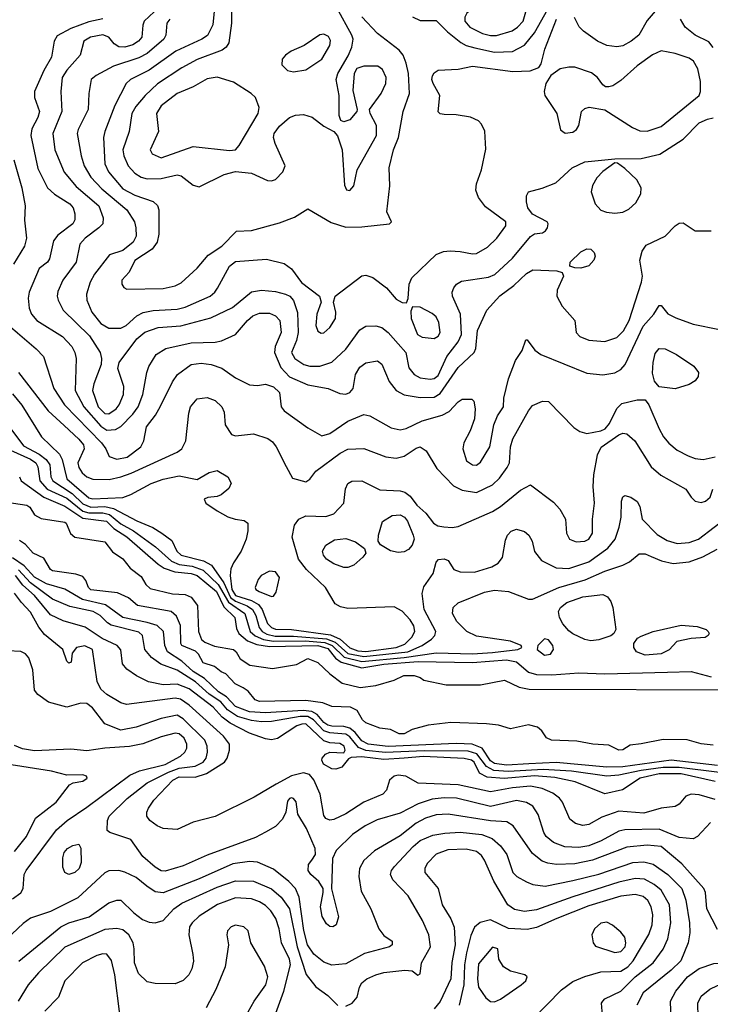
# Model space of a CAD drawing. Extents: x 1173079 to 1307053, y 522583 to 678478.
# Tile 66 of 256: x 1210331 to 1213770, y 534729 to 539632. Entities that reach past the tile are written whole.
import ezdxf

# ---------------------------------------------------------------- set-up
doc = ezdxf.new("R2010")
doc.units = 0

msp = doc.modelspace()

# ---------------------------------------------------------------- linework, layer by layer
at = {"layer": '0CON20XD'}
for points in [[(1212705, 539553.4), (1212782.8, 539577.2), (1212810.4, 539595), (1212837.8, 539625), (1212858.5, 539695), (1212845, 539722.2), (1212825, 539739.3), (1212795, 539754.7), (1212755, 539765.3), (1212685, 539766.3), (1212648.8, 539745), (1212557.9, 539665), (1212547.7, 539645), (1212546.8, 539625), (1212573.3, 539595), (1212635, 539564.3), (1212675, 539553.8), (1212705, 539553.4)], [(1211025.3, 539695), (1210951.4, 539625), (1210943.6, 539605), (1210938.8, 539545), (1210922.8, 539525), (1210895, 539507.5), (1210855, 539494.8), (1210825, 539496.8), (1210801.4, 539511.4), (1210774.6, 539545), (1210745, 539557.3), (1210684.3, 539545), (1210651.1, 539525), (1210632.7, 539455), (1210565, 539380.8), (1210542.5, 539345), (1210535.3, 539275), (1210540, 539175), (1210495.9, 539065), (1210506.6, 538985), (1210553, 538873), (1210611.3, 538801.3), (1210725, 538705.3), (1210747.2, 538645), (1210744.3, 538615.7), (1210725.4, 538595), (1210656.8, 538545), (1210630.4, 538515), (1210612, 538425), (1210546.1, 538335), (1210521.3, 538278.7), (1210517.3, 538255), (1210522.1, 538235), (1210548.2, 538185), (1210678.3, 538058.3), (1210732, 537975), (1210738.2, 537945), (1210736.1, 537915), (1210700.7, 537819.3), (1210694, 537785), (1210721.7, 537705), (1210755, 537670.4), (1210775, 537670), (1210810.7, 537695), (1210826.9, 537715), (1210848.4, 537765), (1210849.2, 537805), (1210818.9, 537895), (1210825.5, 537924.5), (1210915, 538042.5), (1210954.5, 538075.5), (1211020.7, 538099.3), (1211133, 538107), (1211282.7, 538147.3), (1211391.3, 538198.7), (1211485, 538276.9), (1211535, 538285.3), (1211605, 538278.4), (1211655, 538265.8), (1211676.2, 538256.2), (1211695, 538234.5), (1211714, 538174), (1211716.9, 538075), (1211710, 538035), (1211684.8, 537975), (1211701.5, 537945), (1211745.5, 537914.5), (1211775, 537906.4), (1211825, 537906.3), (1211885, 537927.2), (1211955, 537992.1), (1212025, 538088.5), (1212055, 538106.2), (1212105, 538107.7), (1212135, 538098.8), (1212166.2, 538075), (1212215, 538018.5), (1212253.8, 537975), (1212268.9, 537898.9), (1212294.8, 537864.8), (1212325, 537848.4), (1212375, 537842.5), (1212395, 537846.2), (1212415, 537860.6), (1212458.1, 537955), (1212515, 538027.5), (1212530.3, 538065), (1212526.6, 538165), (1212485.4, 538255), (1212484.6, 538275), (1212492.4, 538297.6), (1212505.8, 538315), (1212530.5, 538329.5), (1212665, 538349.4), (1212697, 538363), (1212784.7, 538445), (1212875, 538552.2), (1212895, 538565.7), (1212935, 538571.2), (1212949.7, 538580.3), (1212959.2, 538595), (1212962.5, 538615), (1212957.5, 538625), (1212885, 538663.1), (1212862.1, 538695), (1212854.5, 538725), (1212854.4, 538755.6), (1212864.5, 538775.5), (1212932.7, 538792.7), (1213000.2, 538819.8), (1213082, 538895), (1213145, 538924.5), (1213295, 538940), (1213425, 538941.2), (1213517.9, 538962.1), (1213635, 539036.7), (1213715, 539118.1), (1213756.4, 539136.4), (1213785, 539143.3)], [(1211385.7, 539705), (1211386.2, 539615), (1211372.4, 539517.6), (1211358.5, 539495), (1211339.3, 539480.7), (1211215, 539434.2), (1211138.2, 539391.8), (1211017.2, 539312.8), (1210955.3, 539255), (1210909.9, 539200.1), (1210890, 539165), (1210875.3, 539075), (1210844.7, 538985), (1210848.8, 538955), (1210871.5, 538905), (1210905, 538867.7), (1210935, 538847.3), (1210965, 538839.2), (1211035, 538840.9), (1211115, 538860), (1211135, 538854.6), (1211165, 538832.1), (1211195, 538808.2), (1211225, 538800.5), (1211349.4, 538860.6), (1211405.9, 538875.9), (1211485, 538867.5), (1211565, 538831.5), (1211585, 538830), (1211605, 538836.9), (1211641.1, 538875), (1211653.3, 538905), (1211602.5, 539015), (1211595.5, 539045), (1211598.2, 539065), (1211625, 539102.5), (1211675, 539144.5), (1211705, 539156.5), (1211745, 539160.5), (1211787, 539147), (1211845, 539101.5), (1211895.6, 539075.6), (1211913.9, 539053.9), (1211936.7, 538985), (1211947.8, 538807.8), (1211958.8, 538785), (1211975, 538782)], [(1211975, 538782), (1211994.4, 538805.6), (1212012, 538885), (1212107.2, 539055), (1212107.7, 539105), (1212075.7, 539165), (1212072.5, 539185), (1212131.5, 539265), (1212153.8, 539315), (1212156, 539345), (1212138.2, 539385), (1212115, 539400.8), (1212045, 539401.6), (1212010.1, 539389.9), (1211995.8, 539364.2), (1211989.2, 539279.2), (1212011.4, 539185), (1212009.2, 539175), (1211975, 539133.3), (1211945, 539122.9), (1211930.9, 539130.9), (1211922.2, 539155), (1211921.5, 539255), (1211906.7, 539335), (1211915.3, 539365), (1211966.9, 539453.1), (1211984.2, 539495.8), (1211990.9, 539535), (1211985.3, 539555), (1211910.7, 539690.7)], [(1212695, 539470.4), (1212785, 539474.2), (1212844.8, 539505.2), (1212895, 539567.2), (1212960.5, 539685)], [(1213515, 539698.2), (1213455, 539627.8), (1213414, 539556), (1213376.7, 539525), (1213335, 539501.8), (1213305, 539496.8), (1213255, 539503.9), (1213208.1, 539525), (1213138.6, 539575), (1213117.3, 539597.3), (1213093.3, 539643.3)], [(1210745, 539636.8), (1210675, 539621), (1210585, 539587.9), (1210518.3, 539551.7), (1210501.8, 539525), (1210490, 539445), (1210451, 539379), (1210405.3, 539275), (1210404.1, 539245), (1210429.7, 539175), (1210421.1, 539145), (1210391.5, 539088.5), (1210385.8, 539055), (1210421, 538891), (1210469.6, 538795), (1210504, 538764), (1210580, 538715), (1210597.1, 538695), (1210606.2, 538665), (1210606.2, 538635), (1210595.4, 538615), (1210520.5, 538559.5), (1210498.6, 538531.4), (1210479.3, 538440.7), (1210468.6, 538425), (1210427.5, 538392.5), (1210378.6, 538275), (1210372.8, 538245), (1210378, 538195), (1210390, 538165), (1210416.2, 538135), (1210544.8, 538054.8), (1210590, 538005), (1210606, 537975), (1210612, 537945), (1210607.3, 537785), (1210651, 537705), (1210735, 537607.9), (1210765, 537588), (1210808, 537592), (1210835, 537606.8), (1210895, 537667.2), (1210920.7, 537705), (1210944.3, 537765), (1210963.2, 537875), (1210973.8, 537905), (1211011.1, 537965), (1211059.2, 537995), (1211185, 538023.3), (1211305, 538027.1), (1211336.2, 538033.8), (1211405, 538064.5), (1211465.4, 538135), (1211492.5, 538157.5), (1211525, 538170), (1211575, 538170), (1211605, 538157.9), (1211627.1, 538135), (1211632.5, 538075), (1211603.5, 538005), (1211599.5, 537975), (1211630.9, 537900.9), (1211675, 537853), (1211765, 537814.3), (1211866.4, 537796.3), (1211925, 537770.5), (1211955, 537766.9), (1211975.5, 537775), (1211991.8, 537795), (1212002.7, 537865), (1212025, 537902.2), (1212055, 537923.3), (1212113.4, 537933.4), (1212135, 537917.1), (1212170.6, 537830.6), (1212205.7, 537785.8), (1212245, 537763.8), (1212325, 537750.8), (1212395, 537752.6), (1212425, 537770.3), (1212515, 537900.9), (1212593.9, 537975), (1212602.5, 537995), (1212610.8, 538085), (1212657.1, 538185), (1212722.1, 538257.9), (1212791.2, 538308.8), (1212855, 538368.9), (1212886.6, 538386.6), (1213005, 538381.2), (1213033, 538373), (1213038.8, 538355), (1213007.8, 538285), (1213005.5, 538255), (1213032.2, 538205), (1213095.8, 538135), (1213102, 538075), (1213120, 538055), (1213165, 538037.1), (1213245, 538030.3), (1213305, 538049.6), (1213338, 538082), (1213365.9, 538135), (1213427.5, 538325), (1213432.1, 538355), (1213418.6, 538435), (1213430.9, 538479.1), (1213451.3, 538508.7), (1213545.4, 538554.6), (1213595, 538605.8), (1213615, 538618.8), (1213635, 538620), (1213695, 538581.2), (1213775, 538580)], [(1211078.9, 539635), (1211064, 539615), (1211059.1, 539555), (1211049.3, 539535), (1210965, 539464.3), (1210925, 539442.8), (1210798.5, 539401.5), (1210711.4, 539355), (1210686.9, 539335), (1210674.5, 539265), (1210672, 539185), (1210622, 539085), (1210617.3, 539065), (1210637.6, 538955), (1210651.4, 538905), (1210685, 538848.2), (1210739.8, 538789.8), (1210865, 538686.2), (1210902.5, 538625), (1210909.6, 538595), (1210910.4, 538555), (1210895.4, 538525), (1210845, 538483.6), (1210778.3, 538461.7), (1210704.2, 538365.8), (1210681.2, 538325), (1210663.4, 538265), (1210665.9, 538235), (1210690.6, 538175), (1210735, 538119.4), (1210775, 538095.3), (1210835, 538096.5), (1210860.7, 538109.3), (1210915, 538157.1), (1210945, 538174.2), (1210995.6, 538184.4), (1211115, 538190), (1211155, 538200.7), (1211279.4, 538255), (1211303.3, 538275), (1211316.4, 538295), (1211375, 538404.4), (1211405, 538428.7), (1211559.8, 538439.8), (1211647.6, 538417.6), (1211685, 538390.8), (1211735, 538323.3), (1211824.3, 538255), (1211831.4, 538225), (1211810, 538165), (1211805, 538110), (1211815, 538081.2), (1211831.7, 538071.7)], [(1211300, 539675), (1211293, 539607), (1211265.6, 539554.4), (1211237.5, 539535), (1211109.2, 539475), (1210975, 539381.1), (1210883.1, 539335), (1210861.5, 539315), (1210804.8, 539205.2), (1210754.1, 539075), (1210748.2, 539045), (1210755.3, 538915), (1210772.5, 538875), (1210845, 538790.3), (1210905, 538759.2), (1210996.2, 538726.2), (1211017.1, 538707.1), (1211023.8, 538685), (1211023.4, 538563.4), (1211016.1, 538525), (1210990, 538490), (1210905, 538433.3), (1210875.3, 538374.7), (1210839.4, 538335), (1210839.2, 538315), (1210848.8, 538298.8), (1210865, 538290)], [(1210865, 538290), (1211045, 538293.8), (1211105, 538306.4), (1211135, 538321.5), (1211215, 538395.6), (1211269.8, 538460.3), (1211338.2, 538505), (1211410.3, 538579.7), (1211485, 538583.1), (1211625, 538620), (1211700.2, 538649.7), (1211765, 538690), (1211881.5, 538621.5), (1211955, 538599.6), (1212035, 538601.1), (1212172.5, 538615), (1212182.5, 538625), (1212160, 538675), (1212174.4, 538805), (1212171.5, 538895), (1212192.2, 538985), (1212217.2, 539045), (1212240, 539175), (1212271.9, 539265), (1212266.8, 539365), (1212255.2, 539415.2), (1212240, 539455), (1212221, 539481), (1212113.2, 539563.2), (1212035, 539647.3)], [(1211831.7, 538071.7), (1211845, 538072.5), (1211875, 538100), (1211903.1, 538145), (1211905.6, 538175), (1211894, 538225), (1211902.5, 538255), (1212035, 538356.9), (1212055, 538360.6), (1212088.7, 538348.7), (1212157, 538297), (1212205, 538240.8), (1212235, 538223.8), (1212257, 538223), (1212266, 538244), (1212270.6, 538315), (1212283.2, 538346.8), (1212405, 538462.5), (1212441.7, 538478.3), (1212475, 538481.1), (1212525, 538478.5), (1212585, 538465.6), (1212605, 538467.8), (1212659.8, 538500.2), (1212706.5, 538543.5), (1212751.4, 538605), (1212751.4, 538625), (1212650.5, 538700.5), (1212615, 538747.1), (1212603, 538783), (1212605.3, 538815), (1212630, 538885), (1212652.8, 538987.2), (1212647.6, 539077.6), (1212631.4, 539111.4), (1212615, 539128.5), (1212575, 539146.5), (1212505, 539159.2), (1212445, 539160), (1212424.3, 539164.3), (1212414.2, 539174.2), (1212422.9, 539255), (1212389.6, 539315), (1212383.9, 539335), (1212386.7, 539353.3), (1212395, 539368.1), (1212415, 539380.9), (1212515, 539385.9), (1212585, 539400.6), (1212785.8, 539374.2), (1212872.7, 539377.3), (1212915.5, 539394.5), (1212927.7, 539412.3), (1212945.9, 539485), (1213004.9, 539635.1)], [(1212287, 539647), (1212325, 539628.5), (1212405, 539628.2), (1212461.8, 539571.8), (1212528.1, 539518.1), (1212554, 539504), (1212598, 539492), (1212695, 539470.4)], [(1213783.5, 539493.5), (1213762.6, 539522.6), (1213694.4, 539555), (1213644.3, 539594.3), (1213620.9, 539635)], [(1211695, 539373.1), (1211755, 539383.1), (1211835, 539435.7), (1211875, 539503.8), (1211878.5, 539528.5), (1211869.4, 539549.4), (1211845, 539560.8), (1211825, 539557.7), (1211747, 539503), (1211682, 539475), (1211654.3, 539455), (1211638.6, 539435), (1211637, 539407), (1211665, 539379.2), (1211695, 539373.1)], [(1213047, 539067), (1213085, 539071.4), (1213103.8, 539085), (1213116, 539105), (1213128.8, 539175), (1213145, 539190), (1213166.1, 539196.1), (1213245, 539183.3), (1213382.9, 539095), (1213418.9, 539078.9), (1213455, 539077.5), (1213525, 539100), (1213714.2, 539255), (1213720.4, 539275), (1213721, 539325), (1213708.1, 539388.1), (1213686.2, 539425), (1213665, 539441.2), (1213595, 539464.6), (1213525, 539476.7), (1213482, 539458), (1213405, 539402.5), (1213325, 539329.2), (1213285, 539303.3), (1213265, 539297.5), (1213248.3, 539298.3), (1213235, 539307.5), (1213208, 539345), (1213177.6, 539367.6), (1213095.4, 539395.4), (1213065, 539396.7), (1213022.6, 539387.4), (1212976, 539355), (1212950.8, 539315), (1212943.3, 539275), (1212946.7, 539255), (1213005.4, 539165.4), (1213023.6, 539083.6), (1213047, 539067)], [(1211035, 538944.7), (1211195, 539000), (1211375, 538981.1), (1211405.6, 538985), (1211424.6, 539005), (1211518.2, 539165), (1211523.8, 539195), (1211504.6, 539244.6), (1211482.9, 539265), (1211395, 539320.5), (1211315, 539345.4), (1211265, 539337.1), (1211195, 539297.3), (1211114.4, 539265), (1211035, 539203.6), (1211012.5, 539165), (1211022.5, 539075), (1210980, 538985), (1210990.6, 538965), (1211035, 538944.7)], [(1210301.8, 538935), (1210341.2, 538795), (1210358.2, 538705), (1210354.7, 538634.7), (1210364.7, 538545), (1210355, 538504.5), (1210299.4, 538415)], [(1213295, 538669.1), (1213335, 538674.6), (1213365, 538688.2), (1213399.8, 538720.2), (1213424.4, 538765), (1213425.5, 538795), (1213404.4, 538835), (1213345, 538891.2), (1213308.3, 538918.3), (1213295, 538920), (1213235, 538876.2), (1213204.5, 538845.5), (1213182.7, 538807.3), (1213177.1, 538775), (1213197.1, 538715), (1213225, 538684.3), (1213253.6, 538673.6), (1213295, 538669.1)], [(1213125, 538394.4), (1213095.8, 538395.8), (1213070, 538405), (1213072, 538425), (1213125, 538475.7), (1213155, 538490.8), (1213175, 538490), (1213192.3, 538472.3), (1213195.8, 538455), (1213190.8, 538435), (1213165, 538407.1), (1213125, 538394.4)], [(1210261.9, 538121.9), (1210413.7, 537993.7), (1210450, 537955), (1210500.8, 537795), (1210553.2, 537715), (1210739.1, 537525), (1210760, 537495), (1210776.3, 537456.3), (1210815, 537443.5), (1210866, 537454), (1210934.6, 537505), (1210948.8, 537535), (1210963.1, 537605), (1211007.5, 537662.5), (1211032.2, 537707.8), (1211091.2, 537828.8), (1211116.4, 537865), (1211185, 537914.7), (1211235, 537922.4), (1211285, 537915.3), (1211337.6, 537897.6), (1211405, 537849.5), (1211475, 537814.5), (1211515, 537810.5), (1211555, 537816.4), (1211595, 537803.6), (1211625.5, 537775), (1211633.5, 537705), (1211647.8, 537685), (1211765, 537599.5), (1211835, 537560.6), (1211875, 537571.5), (1211965, 537632.7), (1212045, 537666.5), (1212075, 537658.9), (1212180.2, 537600.2), (1212225, 537590), (1212255, 537596.8), (1212335, 537635.3), (1212435, 537663.1), (1212468.8, 537681.2), (1212515, 537730), (1212535, 537742), (1212581.7, 537741.7), (1212593, 537733), (1212598.8, 537695), (1212596, 537645), (1212574.5, 537585.5), (1212542.9, 537525), (1212538.1, 537495), (1212556, 537435), (1212585, 537415.6), (1212605, 537414.6), (1212625, 537428), (1212671.9, 537505), (1212692.5, 537615), (1212710.3, 537659.7), (1212740.6, 537705), (1212742.3, 537747.7), (1212765.6, 537844.4), (1212799.2, 537935), (1212833.3, 537985), (1212851.7, 538038.3), (1212858.3, 538038.3), (1212896.8, 537986.8), (1212925.5, 537965.5), (1213155, 537872.2), (1213235, 537863.1), (1213295, 537873.5), (1213325, 537889.5), (1213345.4, 537915), (1213435, 538106.5), (1213488.9, 538165), (1213515, 538208.8), (1213525, 538208.8), (1213558.3, 538168.3), (1213597.9, 538147.9), (1213685, 538115.4), (1213815, 538089.1)], [(1212395, 538044.6), (1212415, 538055.6), (1212424.5, 538075), (1212417.9, 538125), (1212405, 538152.5), (1212385, 538169.4), (1212325, 538200), (1212287.5, 538202.5), (1212279.3, 538180.7), (1212280.6, 538145), (1212311.8, 538065), (1212335, 538050.8), (1212395, 538044.6)], [(1213595, 537794.3), (1213515, 537803.8), (1213492.7, 537832.7), (1213481.7, 537871.7), (1213485.5, 537925), (1213495, 537970), (1213515, 537994.5), (1213545, 537993.5), (1213602, 537965), (1213687.4, 537907.4), (1213712, 537875), (1213710, 537855), (1213695, 537834.2), (1213664.4, 537815.6), (1213595, 537794.3)], [(1210324.8, 537874.8), (1210472.5, 537685), (1210551.8, 537611.8), (1210625, 537543.8), (1210648, 537515), (1210651.3, 537495), (1210620.9, 537425), (1210625, 537402.5), (1210642.5, 537375), (1210665, 537355.8), (1210695, 537343.3), (1210776.9, 537343.1), (1210835, 537355.2), (1210886.1, 537373.9), (1211115, 537478.9), (1211138.9, 537495), (1211158.9, 537535), (1211172.4, 537672.4), (1211180.9, 537705), (1211215, 537744.3), (1211265, 537751.1), (1211305, 537735.6), (1211336.9, 537705), (1211348.3, 537678.3), (1211354.6, 537614.6), (1211385, 537566), (1211405, 537559.4), (1211495, 537570), (1211566.6, 537546.6), (1211589.8, 537529.8), (1211608.6, 537505), (1211657.5, 537407.5), (1211689.5, 537349.5), (1211755, 537330), (1211775, 537344), (1211806.2, 537383.8), (1211926.8, 537473.2), (1211965, 537492.9), (1212045, 537497.2), (1212155, 537455.3), (1212205, 537448.7), (1212245, 537458.7), (1212305, 537499.3), (1212325, 537504.7), (1212355.7, 537485.7), (1212407.4, 537397.4), (1212491.7, 537311.7), (1212535, 537289.2), (1212605, 537278.2), (1212685, 537315.4), (1212720.3, 537349.7), (1212758.1, 537401.9), (1212769.2, 537425), (1212775.2, 537504.8), (1212787.3, 537545), (1212864.8, 537685.2), (1212885, 537710.6), (1212935, 537731.9), (1212965, 537731.4), (1213091.2, 537601.2), (1213120.9, 537580.9), (1213155, 537572.2), (1213225, 537585.2), (1213245.6, 537594.4), (1213268.4, 537621.6), (1213305, 537695.4), (1213329.6, 537720.4), (1213405, 537740), (1213445, 537738.8), (1213464.3, 537714.3), (1213515, 537594.2), (1213536.9, 537555), (1213563.4, 537523.4), (1213605, 537488.9), (1213659.8, 537459.8), (1213695, 537446.5), (1213735, 537442.7), (1213795, 537454.6)], [(1210295, 537769.2), (1210341.9, 537711.9), (1210440, 537555), (1210529.1, 537469.1), (1210541.7, 537441.7), (1210565.2, 537345), (1210675, 537251), (1210695.8, 537245.8), (1210845, 537253.2), (1210885, 537268.2), (1210985, 537322.4), (1211045, 537344.1), (1211125, 537360.9), (1211215, 537342), (1211275, 537378.1), (1211315, 537386.5), (1211367.1, 537355), (1211384.3, 537325), (1211372.4, 537297.6), (1211335, 537266.9), (1211315, 537257.5), (1211267, 537253), (1211250, 537245), (1211257.5, 537225), (1211315, 537186), (1211367, 537157), (1211404.5, 537144.5), (1211448.8, 537138.8), (1211466.7, 537125), (1211466.9, 537086.9), (1211457.9, 537045), (1211433.8, 536985), (1211395, 536928.1), (1211382.7, 536897.3), (1211379.2, 536865), (1211387.6, 536795), (1211406.2, 536765), (1211485, 536740.3), (1211519.7, 536719.7), (1211538.1, 536695), (1211565, 536625.8), (1211585.1, 536605.1), (1211605, 536597.6), (1211685, 536596.1), (1211878.9, 536568.9), (1211927.5, 536547.5), (1211975, 536503.7), (1212015, 536490), (1212055, 536485.9), (1212205, 536506.1), (1212248.1, 536521.9), (1212283.1, 536556.9), (1212298.7, 536585), (1212293.6, 536613.6), (1212275, 536642.9), (1212235, 536687.5), (1212195, 536707.5), (1211965, 536700.8), (1211929, 536709), (1211902.6, 536722.6), (1211853.2, 536805), (1211759.1, 536895), (1211719.5, 536945), (1211688.2, 537055), (1211700, 537115), (1211720.5, 537145), (1211755, 537161.9), (1211855, 537157.9), (1211895, 537171.1), (1211944.4, 537225), (1211953.4, 537296.6), (1211965, 537323.3), (1211985, 537333.8), (1212034.2, 537335.8), (1212125, 537290.5), (1212225, 537285.4), (1212248.9, 537278.9), (1212275, 537258.9), (1212309.2, 537215), (1212353.6, 537175), (1212391.2, 537125), (1212412.4, 537112.4), (1212443.7, 537106.3), (1212485, 537103.6), (1212515, 537108.9), (1212685, 537183.5), (1212725, 537207.2), (1212825, 537288.5), (1212875, 537316.7), (1212989.7, 537229.7), (1213021.1, 537195), (1213048.9, 537145), (1213054.4, 537075), (1213069.2, 537045), (1213101.4, 537031.4), (1213145, 537034.6), (1213165, 537045.5), (1213182.9, 537075), (1213183.8, 537145), (1213194.1, 537225), (1213187, 537307), (1213189.3, 537365), (1213207.5, 537465), (1213226.2, 537503.8), (1213315, 537565.3), (1213335, 537573.3), (1213355, 537570), (1213393.9, 537535), (1213476.2, 537405), (1213523.3, 537363.3), (1213648.8, 537295), (1213675, 537253.8), (1213695, 537234.2), (1213725, 537228.6), (1213746.7, 537235), (1213770, 537255), (1213782, 537295)], [(1210281.5, 537601.5), (1210349.7, 537509.7), (1210428.3, 537468.3), (1210462.7, 537442.7), (1210481, 537415), (1210486.2, 537355), (1210495.6, 537335), (1210592.7, 537272.7), (1210645, 537221.3), (1210685, 537205.2), (1210755, 537207.2), (1210797.7, 537197.7), (1210915, 537136.1), (1210994, 537104), (1211038.1, 537075), (1211088, 537038), (1211113.4, 536985), (1211134.7, 536965), (1211247, 536937), (1211285.6, 536915.6), (1211347.9, 536827.9), (1211381, 536755), (1211405, 536735.9), (1211463.6, 536713.6), (1211490.3, 536695), (1211507.3, 536665), (1211522.8, 536605), (1211538.9, 536585), (1211561.8, 536571.8), (1211602.7, 536562.7), (1211695, 536562.4), (1211859.5, 536549.5), (1211901.8, 536531.8), (1211965, 536475.8), (1212045, 536460.5), (1212264.2, 536485), (1212335.4, 536515), (1212382, 536548), (1212398, 536565), (1212403.9, 536586.1), (1212345.8, 536695), (1212334.6, 536775), (1212342.9, 536807.1), (1212390, 536875), (1212405, 536930), (1212416.4, 536943.6), (1212445, 536947.5), (1212465, 536938.8), (1212492.5, 536895), (1212525, 536882.5), (1212595, 536881.3), (1212682.2, 536907.8), (1212714.1, 536925.9), (1212735.3, 536954.7), (1212749.4, 537040.6), (1212759.4, 537065), (1212778, 537085), (1212805.6, 537095.6), (1212845, 537082.9), (1212867.1, 537065), (1212882.2, 537035), (1212893.7, 536983.7), (1212928.6, 536938.6), (1213001.9, 536901.9), (1213065, 536899.2), (1213165, 536932.3), (1213259.7, 537000.3), (1213296.5, 537045), (1213315.6, 537105.6), (1213325.6, 537155), (1213327.5, 537235), (1213334.3, 537255.7), (1213345, 537262.5), (1213375, 537253.8), (1213405, 537233.3), (1213418.3, 537208.3), (1213430.6, 537145), (1213505, 537068.5), (1213555, 537039.4), (1213605, 537023.2), (1213665, 537028.6), (1213711.5, 537045), (1213945, 537225.3)], [(1210285, 537487.9), (1210385, 537442.9), (1210410.9, 537425), (1210421.7, 537405), (1210430.9, 537335), (1210468.3, 537295), (1210565, 537250.1), (1210645.5, 537185.5), (1210675, 537176.6), (1210745, 537176.3), (1210777.8, 537167.8), (1210835, 537121.9), (1210897.3, 537087.3), (1211006.6, 537006.6), (1211086.8, 536935), (1211125, 536918.5), (1211190, 536910), (1211245, 536890.2), (1211318.7, 536818.7), (1211370.9, 536730.9), (1211451.3, 536675), (1211478.2, 536585), (1211503.3, 536563.3), (1211545.7, 536545.7), (1211595, 536537.5), (1211751.7, 536538.3), (1211850.8, 536530.8), (1211887.1, 536515), (1211947, 536457), (1212035, 536436.7), (1212244.7, 536455.3), (1212405, 536478.7), (1212585, 536474.7), (1212685, 536480.4), (1212811.2, 536495), (1212832, 536505), (1212828, 536515), (1212775, 536538), (1212605, 536561.9), (1212556.9, 536585), (1212507.9, 536635), (1212485.5, 536675), (1212488.9, 536705), (1212515, 536728.8), (1212645, 536781.4), (1212695, 536791.4), (1212765.3, 536785.3), (1212865, 536746.9), (1212885, 536746.8), (1213015.4, 536804.6), (1213146.6, 536843.4), (1213245, 536885.3), (1213334.8, 536915.2), (1213368.1, 536931.9), (1213415, 536971.5), (1213445, 536972.7), (1213475, 536958.5), (1213527.7, 536937.8), (1213584.8, 536924.8), (1213665, 536932.5), (1213733.1, 536956.9), (1213803.8, 536996.2)], [(1210329.2, 537355), (1210338.8, 537335), (1210450.5, 537255), (1210555, 537209), (1210645, 537150.4), (1210762.7, 537135), (1210798.9, 537098.8), (1210865, 537056.7), (1211020.5, 536920.5), (1211050.8, 536900.8), (1211102.8, 536882.8), (1211185, 536874.4), (1211215, 536864), (1211310.5, 536785), (1211348.2, 536708.2), (1211402.7, 536655), (1211410.9, 536600.9), (1211421.6, 536575), (1211465, 536538.6), (1211511.2, 536521.2), (1211575, 536510.8), (1211815.7, 536515), (1211865, 536500.5), (1211902.8, 536452.8), (1211932.2, 536432.2), (1212035, 536404.6), (1212145, 536422.7), (1212315.8, 536435.8), (1212585, 536431.7), (1212755, 536444.7), (1212804.9, 536434.9), (1212865, 536382.3), (1212905, 536371.1), (1212980.9, 536369.1), (1213115, 536379.5), (1213245, 536373.9), (1213556.3, 536383.7), (1213675, 536385.7), (1213775, 536359.4)], [(1210245, 537232.5), (1210366.7, 537215), (1210381.2, 537205), (1210405, 537166.7), (1210437.8, 537147.8), (1210555, 537130.6), (1210562.5, 537125), (1210584.2, 537074.2), (1210605.8, 537055.8), (1210755, 537032), (1210792.9, 536982.9), (1210845, 536948), (1210880.5, 536900.5), (1210935, 536858.8), (1210959.5, 536819.5), (1210980.3, 536800.3), (1211092.3, 536772.3), (1211155, 536769.2), (1211185, 536756.2), (1211216.2, 536715), (1211221.2, 536585), (1211235.9, 536545.9), (1211252.3, 536532.3), (1211301.7, 536511.7), (1211396, 536495), (1211408.6, 536485), (1211428.8, 536448.8), (1211477.7, 536417.7), (1211589.5, 536400.5), (1211709.3, 536420.7), (1211765, 536451.2), (1211815, 536431.2), (1211875, 536373.8), (1211937.5, 536327.5), (1212027, 536307), (1212104.2, 536315.8), (1212195, 536342.5), (1212243.6, 536366.4), (1212295, 536366.9), (1212325, 536356.7), (1212343, 536343), (1212455, 536320), (1212625, 536320), (1212745, 536342.5), (1212817.8, 536307.8), (1212868.3, 536298.3), (1213935, 536294.4)], [(1212215, 536979.1), (1212178, 536988), (1212127.7, 537017.7), (1212116.7, 537035), (1212118, 537065), (1212137, 537133), (1212185, 537163.3), (1212225, 537165.8), (1212246.6, 537155), (1212261.6, 537135), (1212290.8, 537065), (1212294.5, 537045), (1212285.4, 537014.6), (1212266.6, 536993.4), (1212245, 536982.5), (1212215, 536979.1)], [(1213785, 536020), (1213725, 536026.2), (1213655, 536046), (1213535, 536048), (1213425, 536026.2), (1213370.7, 536019.3), (1213335, 535996.7), (1213315, 535994), (1213265, 536020), (1213185, 536023.8), (1213105, 536040), (1212980, 536045), (1212955, 536056.2), (1212931.2, 536091.2), (1212908.8, 536108.8), (1212865, 536120), (1212775, 536100), (1212715, 536118.8), (1212655, 536126), (1212478.3, 536131.7), (1212365, 536118.8), (1212285, 536097.5), (1212245, 536076), (1212220, 536075), (1212177, 536097), (1212125, 536103.8), (1212055, 536130.8), (1212037.5, 536145), (1212011.2, 536191.2), (1211978.3, 536208.3), (1211885, 536211.4), (1211840.6, 536230.6), (1211755, 536242.2), (1211525, 536237.5), (1211503.8, 536245), (1211468.3, 536288.3), (1211444.5, 536304.5), (1211403.8, 536325), (1211357.5, 536375), (1211335, 536383.8), (1211300.9, 536410.9), (1211245, 536429.4), (1211221.9, 536471.9), (1211206.9, 536486.9), (1211138, 536515), (1211133.3, 536525), (1211131.4, 536615), (1211111.1, 536661.1), (1211085.7, 536685.7), (1210917.5, 536715), (1210872.7, 536752.7), (1210817.5, 536777.5), (1210685, 536792.7), (1210672.9, 536805), (1210660, 536840), (1210645, 536858.8), (1210610.8, 536870.8), (1210495, 536888), (1210484.3, 536895), (1210451.2, 536951.2), (1210398.8, 536975), (1210359.5, 537019.5), (1210329.4, 537039.4)], [(1211965, 536903.8), (1211945, 536904.6), (1211895, 536921.8), (1211859.5, 536945), (1211843.6, 536965), (1211838.5, 536985), (1211854.6, 537015.4), (1211897.8, 537042.2), (1211955, 537048.2), (1212002.8, 537032.8), (1212048.3, 536998.3), (1212053.8, 536975), (1212040, 536955), (1211994.1, 536915.9), (1211965, 536903.8)], [(1213805, 535917.4), (1213575, 535944), (1213335, 535912.3), (1213255, 535909), (1213002.5, 535932.5), (1212867, 535927), (1212755, 535919.2), (1212695, 535927.8), (1212675, 535941.4), (1212633.8, 536003.8), (1212584.3, 536024.3), (1212505, 536028.5), (1212165, 536013.1), (1212066.4, 536025), (1212035, 536040.5), (1212002.2, 536082.2), (1211975, 536104), (1211945, 536112.5), (1211885, 536113.5), (1211865, 536119.3), (1211845, 536132.6), (1211812.2, 536172.2), (1211786.5, 536186.5), (1211742.7, 536192.7), (1211555, 536179.8), (1211475, 536186.1), (1211405, 536211.3), (1211360.1, 536260.1), (1211321, 536285), (1211250.8, 536350.8), (1211195, 536386.4), (1211138.2, 536438.2), (1211067.5, 536485), (1211053.3, 536515), (1211047.2, 536585), (1211015, 536614.8), (1210965, 536630.9), (1210844.4, 536654.4), (1210758, 536717.9), (1210644.1, 536744.1), (1210555.9, 536795.8), (1210465, 536822.2), (1210405, 536856), (1210353.1, 536913.1), (1210295, 536952.7)], [(1213815, 535883.7), (1213615, 535908.5), (1213535, 535907.7), (1213426.5, 535893.5), (1213315, 535870.3), (1213255, 535865.4), (1213079, 535889.1), (1212938.4, 535898.4), (1212765, 535888.2), (1212692.8, 535892.8), (1212655, 535912.6), (1212606.9, 535976.9), (1212565, 535988.9), (1212345, 535991.2), (1212152.3, 535982.3), (1212055, 535992.7), (1212017.7, 536007.7), (1211975, 536060.1), (1211955, 536073.5), (1211875, 536080.4), (1211845, 536090.4), (1211793.7, 536145), (1211765, 536162), (1211727.2, 536162.8), (1211585, 536137.2), (1211535, 536135.9), (1211485, 536142.1), (1211415, 536162.7), (1211365.6, 536195), (1211331.9, 536235), (1211273.9, 536273.9), (1211207.2, 536335), (1211115, 536393.2), (1211033.2, 536423.2), (1210986.7, 536456.7), (1210954.1, 536495), (1210942.5, 536565), (1210925, 536581.6), (1210787.2, 536617.2), (1210768.3, 536628.3), (1210732.2, 536665), (1210696.9, 536685), (1210580.4, 536710.4), (1210495, 536745.9), (1210385, 536827.5), (1210325, 536893.1)], [(1211585, 536759.2), (1211595, 536761.2), (1211608.3, 536781.7), (1211625.5, 536855), (1211605, 536881.9), (1211575, 536886.5), (1211534.2, 536865), (1211519.2, 536845), (1211504, 536805), (1211506.2, 536795), (1211524, 536785), (1211585, 536759.2)], [(1213795, 535838), (1213625, 535876.7), (1213515, 535876.9), (1213420.4, 535855), (1213333.4, 535796.6), (1213245, 535777.5), (1213096.4, 535836.4), (1212995, 535858.2), (1212895, 535866.8), (1212742.8, 535852.8), (1212659.3, 535859.2), (1212620.4, 535880.4), (1212594.8, 535935), (1212581.1, 535945), (1212545, 535953.6), (1212342.2, 535962.2), (1212245.1, 535955.1), (1212145, 535948), (1212035, 535960.5), (1211982, 535958), (1211968.2, 535951.8), (1211935, 535910.6), (1211905, 535900), (1211885, 535900.9), (1211844.6, 535925), (1211835.6, 535944.4), (1211837.3, 535955), (1211854.3, 535975), (1211875, 535984.5), (1211945, 535982), (1211951.1, 535995), (1211947.5, 536015), (1211925, 536028.4), (1211875, 536030.3), (1211845, 536041.3), (1211756, 536125), (1211735.4, 536124.6), (1211710.9, 536115), (1211615, 536052.7), (1211585, 536046.2), (1211555, 536051.1), (1211475, 536079), (1211378.6, 536128.6), (1211338.9, 536158.9), (1211295, 536209.2), (1211175, 536299.7), (1211115, 536323.4), (1211045, 536319.8), (1210972.9, 536335), (1210911.9, 536365), (1210865, 536398.2), (1210843.6, 536425), (1210834.7, 536494.7), (1210816.4, 536516.4), (1210740.9, 536550.9), (1210657.7, 536607.7), (1210548, 536638), (1210485, 536669.2), (1210404.1, 536765), (1210345.9, 536815.9), (1210309.6, 536865)], [(1213795, 535749), (1213715, 535771.3), (1213675.4, 535774.6), (1213648, 535765), (1213614.5, 535725.5), (1213595, 535714.4), (1213525, 535706.2), (1213439, 535681), (1213315, 535691.2), (1213229.5, 535660.5), (1213165, 535623.8), (1213135, 535618.8), (1213098.5, 535628.5), (1213070.5, 535650.5), (1213033.6, 535735), (1213018.2, 535755), (1212985, 535780), (1212933.2, 535803.2), (1212875, 535814.5), (1212785, 535806.8), (1212675, 535787.1), (1212515, 535821.2), (1212315, 535830.7), (1212253.8, 535865), (1212215, 535869.2), (1212195, 535864.4), (1212172, 535845), (1212158, 535795), (1212140, 535775), (1212045, 535736.1), (1211955, 535676.6), (1211895, 535648.9), (1211875, 535646.2), (1211855, 535654.5), (1211845, 535669.2), (1211827.6, 535775), (1211795, 535847.1), (1211773.5, 535873.5), (1211745, 535881.3), (1211685, 535867.4), (1211608.5, 535825), (1211499.1, 535760.9), (1211305, 535663.5), (1211195, 535636.3), (1211115, 535598.7), (1211045, 535604.1), (1211015, 535617.8), (1210978.8, 535645), (1210964.5, 535665.5), (1210964.6, 535685), (1210973.1, 535705), (1210999.6, 535745), (1211093.5, 535845), (1211125, 535861.6), (1211205, 535859.8), (1211261, 535879), (1211350.3, 535935), (1211363.5, 535955), (1211375.9, 535995), (1211376.5, 536025), (1211346.5, 536065), (1211175, 536218.9), (1211131.8, 536248.2), (1211105, 536252.7), (1210862.2, 536222.2), (1210835, 536230), (1210765, 536271.3), (1210735, 536298.8), (1210716.6, 536336.6), (1210692.9, 536495), (1210655, 536513.6), (1210614.3, 536505), (1210592.7, 536477.3), (1210587.7, 536432.3), (1210575, 536427.5), (1210565, 536437.5), (1210545.8, 536495), (1210455, 536570), (1210427, 536607), (1210385, 536681.8), (1210339.4, 536729.4), (1210305, 536776.2)], [(1213175, 536539.1), (1213145, 536545.4), (1213085, 536573.1), (1213065, 536588.8), (1213035, 536623.6), (1213018.9, 536655), (1213014.7, 536685), (1213023.3, 536705), (1213055, 536729.5), (1213135, 536758.8), (1213235, 536768.9), (1213258.6, 536758.6), (1213275.3, 536735.3), (1213285.3, 536705.3), (1213300, 536595), (1213289.2, 536575), (1213275.4, 536564.6), (1213215, 536543.5), (1213175, 536539.1)], [(1213445, 536468.2), (1213403.1, 536485), (1213389.5, 536505), (1213390, 536525), (1213407.1, 536552.9), (1213425, 536562.5), (1213485, 536585.4), (1213625, 536617.5), (1213705, 536610), (1213750, 536595), (1213760, 536585), (1213763.8, 536575), (1213758.8, 536565), (1213745, 536556), (1213675, 536550.6), (1213603.3, 536535), (1213565, 536494.4), (1213525, 536474.6), (1213445, 536468.2)], [(1212945, 536467.8), (1212975, 536473.3), (1212989.5, 536495), (1212985.4, 536515), (1212965, 536544.3), (1212945, 536548.6), (1212911.4, 536515), (1212908.6, 536495), (1212945, 536467.8)], [(1213771.1, 535635), (1213706.1, 535563.9), (1213685, 535553.5), (1213615, 535559.7), (1213515, 535600.4), (1213345, 535598.1), (1213315, 535590.5), (1213226.9, 535543.1), (1213165, 535518.8), (1213115, 535510), (1213045, 535512.6), (1212988.9, 535535), (1212953.3, 535565), (1212940.7, 535585), (1212913.5, 535673.5), (1212885.6, 535715.6), (1212853.9, 535733.9), (1212804.3, 535744.3), (1212675, 535714.1), (1212505.5, 535755.5), (1212445, 535757.8), (1212385, 535750.6), (1212315, 535727.5), (1212225, 535680.3), (1212111.7, 535648.3), (1212051.8, 535618.2), (1211987.8, 535575), (1211906.7, 535495), (1211888.9, 535455), (1211884.2, 535304.2), (1211918, 535165), (1211906.2, 535125), (1211890, 535115), (1211875, 535116.7), (1211858.8, 535128.8), (1211836.8, 535166.8), (1211828.6, 535215), (1211842.9, 535285), (1211841.4, 535305), (1211820, 535340), (1211780, 535375), (1211766.9, 535395), (1211769.2, 535425), (1211785, 535446), (1211804.2, 535475), (1211802.2, 535505), (1211758.9, 535605), (1211716.7, 535675), (1211707, 535737), (1211695, 535754.2), (1211685, 535757.8), (1211675, 535754.3), (1211665, 535740), (1211656.9, 535685), (1211639.7, 535650.3), (1211605, 535614.7), (1211555, 535585.5), (1211505, 535560), (1211265, 535472.2), (1211145, 535419), (1211055, 535392.1), (1211035, 535393.1), (1211005, 535411.2), (1210944, 535465), (1210885, 535549.2), (1210780, 535585), (1210766.2, 535595), (1210768.8, 535645), (1210776.2, 535665), (1210865.5, 535754.5), (1210965, 535831.4), (1211071.4, 535885), (1211125, 535905.3), (1211205.5, 535915), (1211245, 535934.4), (1211260.2, 535955), (1211266.1, 535985), (1211265.2, 536015), (1211253.2, 536045), (1211145, 536150), (1211115, 536169.2), (1211035, 536152.9), (1210911.7, 536108.3), (1210835, 536094.3), (1210755, 536125.4), (1210693.8, 536205), (1210665, 536227.5), (1210635, 536228.2), (1210565, 536208.7), (1210474.1, 536234.1), (1210421.2, 536271.2), (1210403.9, 536293.9), (1210395.5, 536395), (1210375.6, 536455), (1210360, 536475), (1210336.3, 536486.3), (1210205, 536492.7)], [(1210295.9, 535254.1), (1210336, 535284), (1210347.8, 535305), (1210352.5, 535375), (1210362.5, 535395), (1210515, 535597.7), (1210567.1, 535645), (1210665, 535710), (1210879.6, 535870.4), (1210928.2, 535891.8), (1211055, 535923.4), (1211131.8, 535965), (1211153.1, 535985), (1211163.4, 536005), (1211163.7, 536025), (1211149.3, 536055), (1211125, 536075.7), (1211105, 536078.7), (1211035, 536060.5), (1210944.8, 536025.2), (1210878, 536012), (1210754.8, 536005.2), (1210665, 535991.4), (1210585, 536000), (1210405, 535991.9), (1210345, 536000.6), (1210305, 536017.7)], [(1210305, 535490), (1210365.3, 535565), (1210409.5, 535655), (1210512.3, 535735), (1210578.5, 535821.5), (1210597.8, 535832.2), (1210645, 535840.5), (1210667.5, 535855), (1210663.8, 535865), (1210645, 535871.5), (1210565, 535869.6), (1210489.4, 535889.4), (1210257.1, 535927.1)], [(1213805, 535101.2), (1213752, 535205), (1213746, 535285), (1213738, 535305), (1213627.7, 535427.7), (1213525, 535514), (1213455, 535521.9), (1213355, 535512.2), (1213184, 535446), (1213095, 535428.7), (1213004.8, 535424.8), (1212961, 535431), (1212932.4, 535442.4), (1212885, 535480.4), (1212787.5, 535617.5), (1212757.3, 535637.3), (1212675, 535643), (1212465, 535676.5), (1212405, 535672.6), (1212351.1, 535655), (1212305, 535631), (1212225, 535567.1), (1212097.3, 535492.7), (1212045.2, 535444.8), (1212023.4, 535405), (1212020, 535365), (1212032, 535292), (1212079.1, 535205), (1212119.4, 535105), (1212145, 535070.8), (1212185, 535042.5), (1212186, 535025), (1212172, 535015), (1212048.1, 534981.9), (1211955, 534929.7), (1211885, 534924.1), (1211845, 534938), (1211795, 534978.9), (1211763.4, 535025), (1211745.6, 535095.6), (1211722.2, 535262.2), (1211704.9, 535304.9), (1211671.2, 535341.2), (1211595, 535402), (1211515, 535437.1), (1211475, 535440.3), (1211391.6, 535428.4), (1211225, 535354.4), (1211045, 535284.7), (1211005, 535288.5), (1210963.3, 535316.7), (1210910.4, 535360.4), (1210855, 535386.4), (1210825, 535394.5), (1210775, 535393.5), (1210755, 535382.9), (1210620.2, 535259.8), (1210485, 535191.6), (1210385, 535157.5), (1210348.5, 535131.5), (1210265, 535053.3)], [(1211955, 534720), (1211986.5, 534735), (1212012.2, 534765), (1212023.3, 534815), (1212034.1, 534835.9), (1212059.2, 534855), (1212105, 534875.9), (1212145, 534887.4), (1212249.1, 534899.1), (1212285.5, 534895.5), (1212314.2, 534874.2), (1212325, 534880), (1212332.2, 534935), (1212376, 535015), (1212368.7, 535075), (1212336.6, 535146.6), (1212265, 535269.2), (1212188.9, 535348.9), (1212176.7, 535375), (1212182.5, 535395), (1212197.5, 535415), (1212289.7, 535515), (1212325, 535545.3), (1212388.8, 535571.2), (1212448.1, 535581.9), (1212525, 535586.8), (1212632.5, 535575), (1212684.4, 535555), (1212725, 535518.8), (1212757.5, 535475), (1212786.2, 535385), (1212806.7, 535365), (1212855, 535338.2), (1212886.4, 535326.3), (1212947.8, 535317.8), (1213085, 535344.8), (1213215, 535377.1), (1213385, 535434.3), (1213438.3, 535438.3), (1213485, 535427.2), (1213559.3, 535375), (1213628.8, 535305), (1213648.1, 535248.1), (1213666.6, 535135), (1213668.3, 535085), (1213660.3, 535035), (1213622.5, 534945), (1213575, 534898.4), (1213435, 534786.2), (1213404.7, 534725)], [(1210575, 535375.6), (1210555, 535385.8), (1210545, 535412.5), (1210545, 535457.5), (1210553.1, 535485), (1210569.4, 535505), (1210595, 535519.4), (1210625, 535526.7), (1210635.8, 535505.8), (1210636.5, 535435), (1210626.5, 535405), (1210605, 535384.5), (1210575, 535375.6)], [(1213233.1, 534675), (1213228, 534735), (1213234, 534745), (1213245, 534755.6), (1213325, 534794.6), (1213395, 534866.1), (1213485, 534936), (1213536, 535004), (1213558.2, 535055), (1213573.8, 535135), (1213566.9, 535225), (1213525, 535296.6), (1213490.4, 535325), (1213442.3, 535352.3), (1213395, 535355.9), (1213315, 535337.7), (1213085, 535264.4), (1212905, 535199.3), (1212845, 535190.5), (1212795, 535200.6), (1212761.2, 535225), (1212691.3, 535341.3), (1212646.1, 535446.1), (1212629.8, 535469.8), (1212605, 535489.2), (1212555, 535501.9), (1212462.3, 535497.7), (1212405, 535476.2), (1212360.2, 535429.7), (1212348.2, 535405), (1212348.8, 535385), (1212414.6, 535305), (1212435.4, 535225), (1212478.5, 535155), (1212493.7, 535113.7), (1212499.4, 535025), (1212483.1, 534936.9), (1212478.1, 534855), (1212425, 534743.3), (1212395, 534705.5)], [(1210326.4, 534943.6), (1210535, 535114.2), (1210575.4, 535135.4), (1210677.5, 535165), (1210775, 535234.4), (1210815, 535247.5), (1210835, 535247.5), (1210898.5, 535185), (1210941.9, 535151.9), (1210975, 535137.7), (1211005, 535135.4), (1211045, 535146.9), (1211099.3, 535205), (1211138.1, 535231.9), (1211315, 535312.7), (1211405, 535343.5), (1211495, 535342.7), (1211585, 535303.8), (1211632.7, 535262.7), (1211675, 535203.6), (1211711.9, 535015), (1211757.3, 534877.3), (1211805, 534815.7), (1211865, 534772.5), (1211915, 534723.5)], [(1212885, 534652.9), (1213029, 534801), (1213085, 534842), (1213145, 534867.6), (1213225, 534891.3), (1213325, 534894.1), (1213358.8, 534915), (1213385.2, 534945), (1213464.2, 535075.8), (1213480.7, 535125), (1213483, 535175), (1213476, 535215), (1213458.9, 535245), (1213435, 535265.2), (1213395, 535275.2), (1213325, 535267), (1213165, 535218.8), (1213005.9, 535155.9), (1212905, 535111.1), (1212857.9, 535102.1), (1212765, 535105.7), (1212675, 535148.9), (1212623.4, 535136.6), (1212595, 535113.3), (1212578, 535072), (1212556, 534985), (1212546.7, 534925), (1212542.8, 534825), (1212518.6, 534725)], [(1211606.8, 534685), (1211645.5, 534794.5), (1211679.8, 534925), (1211675, 534954.4), (1211635.3, 535035), (1211623.2, 535105), (1211605.9, 535155.9), (1211580.7, 535195), (1211555, 535220.3), (1211525, 535239), (1211485, 535253.4), (1211405, 535258.4), (1211315.4, 535225.4), (1211225, 535167.3), (1211189.1, 535135), (1211176.2, 535115), (1211173.1, 535075), (1211192.5, 534977.5), (1211197, 534943), (1211188.9, 534905), (1211172.5, 534875), (1211145, 534846.9), (1211105, 534831.5), (1211005, 534833.1), (1210965, 534840.8), (1210922.1, 534882.1), (1210901.8, 534935), (1210901.2, 535005), (1210895.2, 535035), (1210874.1, 535074.1), (1210845, 535100.3), (1210815, 535105.9), (1210755, 535100.8), (1210555, 535014), (1210423.9, 534886.1), (1210373.5, 534826.5), (1210323.3, 534745)], [(1211454.4, 534665), (1211498.8, 534745), (1211556.8, 534825), (1211567.3, 534865), (1211549.5, 534919.5), (1211482, 535035), (1211468.8, 535095), (1211447.5, 535115), (1211405, 535122.9), (1211384, 535115), (1211366, 535095), (1211362.5, 535075), (1211370.8, 535025), (1211354.5, 534915), (1211307.4, 534802.6), (1211259.1, 534710.9)], [(1213295, 534987.6), (1213325, 534991.6), (1213345.2, 535015), (1213349.2, 535035), (1213343.6, 535063.6), (1213325, 535088.1), (1213283, 535123), (1213255, 535137.3), (1213225, 535132.5), (1213192.5, 535105), (1213180, 535075), (1213187.1, 535035), (1213198.9, 535018.9), (1213295, 534987.6)], [(1210829.1, 534679.1), (1210804.8, 534875), (1210787.8, 534947.8), (1210765, 534978.2), (1210745, 534980.3), (1210715, 534971.2), (1210644.4, 534935), (1210555.6, 534845), (1210524.3, 534765), (1210455.5, 534695)], [(1212695, 534741.8), (1212725.3, 534754.7), (1212828.8, 534825), (1212851.2, 534845), (1212857.5, 534865), (1212845.9, 534875.9), (1212775, 534894.4), (1212740, 534915), (1212716.4, 534953.6), (1212711.2, 535005), (1212685, 535013.8), (1212615, 534930), (1212610, 534855), (1212616.4, 534815), (1212651.5, 534761.5), (1212675, 534742.5), (1212695, 534741.8)], [(1213576.1, 534603.9), (1213571.3, 534745), (1213599.1, 534795), (1213657.2, 534865), (1213715, 534906.9), (1213787.3, 534932.7), (1213815, 534933.2), (1213900.8, 534910.8), (1213991.3, 534861.3), (1214116.2, 534776.2), (1214146.6, 534746.6), (1214176, 534685)], [(1213713.1, 534525), (1213707.9, 534735), (1213725, 534769.4), (1213767.1, 534805), (1213805, 534823.2), (1213865, 534824.7), (1213895, 534817.2), (1213955, 534786.7), (1214074, 534694)]]:
    msp.add_lwpolyline(points, dxfattribs=at)

doc.saveas('drawing.dxf')
